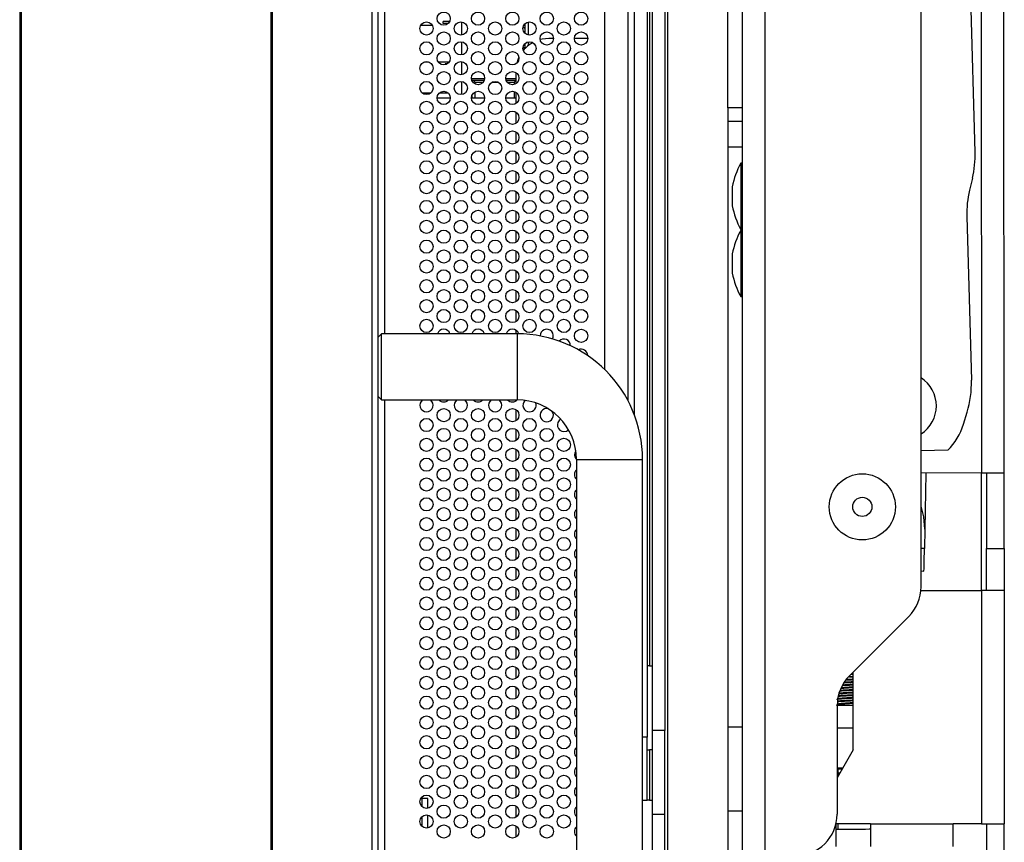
# Model space of a CAD drawing. Header units: millimetres. Extents: x 3619 to 4737, y 1503 to 2366.
# Tile 3 of 256: x 3696 to 3745, y 1812 to 1853. Entities that reach past the tile are written whole.
import ezdxf

# ---------------------------------------------------------------- set-up
doc = ezdxf.new("R2010")
doc.units = ezdxf.units.MM

msp = doc.modelspace()

# ---------------------------------------------------------------- linework, layer by layer
at = {"color": 7, "linetype": 'Continuous', "lineweight": 30}
for p, q in [((3695.6594, 1999.9039), (3695.6594, 1772.9305)), ((3695.7094, 1999.9039), (3695.7094, 1772.9305)), ((3713.4261, 1999.1782), (3713.4261, 1773.6762)), ((3713.7594, 1773.4405), (3713.7594, 1999.4139)), ((3695.7261, 1994.9005), (3695.7261, 1777.9339)), ((3708.3595, 1779.507), (3708.3595, 1993.3469)), ((3708.4061, 1993.3469), (3708.4061, 1779.507)), ((3727.3252, 1943.0529), (3727.3252, 1817.1323)), ((3727.5883, 1943.1835), (3727.5883, 1817.4711)), ((3728.2208, 1943.2685), (3728.2208, 1817.4711)), ((3726.6928, 1833.3623), (3726.6928, 1939.4921)), ((3725.1928, 1835.6701), (3725.1928, 1937.1843)), ((3741.1494, 1824.719), (3741.1494, 1919.7049)), ((3744.1501, 1902.936), (3744.1981, 1830.4613)), ((3745.3377, 1830.4621), (3745.2897, 1902.9559)), ((3732.1358, 1811.1422), (3732.1358, 1879.5529)), ((3733.2754, 1811.1422), (3733.2754, 1879.5529)), ((3743.8776, 1846.6498), (3743.0372, 1876.6464)), ((3731.3958, 1848.8819), (3731.3958, 1860.7363)), ((3715.9594, 1853.1176), (3715.9594, 1853.0305)), ((3717.3601, 1853.2355), (3717.0261, 1853.2355)), ((3717.0261, 1853.1355), (3717.0261, 1853.2355)), ((3717.2865, 1853.1355), (3717.0261, 1853.1355)), ((3717.9595, 1853.2112), (3717.9595, 1852.5479)), ((3721.1633, 1852.6378), (3721.1633, 1853.1213)), ((3716.49, 1853.0305), (3715.8956, 1853.0305)), ((3717.9595, 1852.2112), (3717.9595, 1851.5479)), ((3721.1633, 1851.8745), (3721.1633, 1852.1213)), ((3722.5928, 1852.3805), (3722.3594, 1852.3805)), ((3724.1928, 1852.3805), (3723.6595, 1852.3805)), ((3724.3261, 1852.3752), (3724.1928, 1852.3805)), ((3716.0917, 1851.1972), (3716.2939, 1851.1972)), ((3716.7804, 1851.1972), (3717.3385, 1851.1972)), ((3717.2564, 1851.1106), (3717.1261, 1851.1072)), ((3717.1261, 1851.1072), (3717.1261, 1851.053)), ((3717.9595, 1851.2112), (3717.9595, 1850.5479)), ((3720.6928, 1850.6683), (3720.6928, 1850.0909)), ((3717.9595, 1850.2112), (3717.9595, 1849.5479)), ((3718.4745, 1850.2805), (3719.1111, 1850.2805)), ((3718.4761, 1850.2805), (3718.4761, 1850.2755)), ((3718.5428, 1850.2805), (3718.6428, 1850.1805)), ((3718.6428, 1850.1805), (3719.0602, 1850.1805)), ((3718.6428, 1850.0819), (3718.6428, 1850.1805)), ((3719.5162, 1850.1805), (3719.8027, 1850.1805)), ((3720.2078, 1850.2805), (3720.6928, 1850.2805)), ((3720.2587, 1850.1805), (3720.6095, 1850.1805)), ((3720.6095, 1850.1805), (3720.6928, 1850.2639)), ((3720.6095, 1850.1805), (3720.6095, 1850.0568)), ((3715.9712, 1849.6305), (3716.4144, 1849.6305)), ((3716.8401, 1849.6305), (3717.2788, 1849.6305)), ((3718.6428, 1849.3805), (3718.6428, 1849.6773)), ((3720.6095, 1849.7023), (3720.6095, 1849.3805)), ((3720.6928, 1849.6683), (3720.6928, 1849.0909)), ((3716.7261, 1849.3805), (3717.3928, 1849.3805)), ((3718.4595, 1849.3805), (3719.1261, 1849.3805)), ((3718.4761, 1849.4837), (3718.4761, 1849.3805)), ((3720.1928, 1849.3805), (3720.6928, 1849.3805)), ((3720.6928, 1848.6683), (3720.6928, 1848.0909)), ((3731.3958, 1848.8819), (3731.3958, 1848.2063)), ((3731.3958, 1848.2063), (3731.3958, 1846.9071)), ((3720.6928, 1847.6683), (3720.6928, 1847.0909)), ((3720.6928, 1846.6683), (3720.6928, 1846.0909)), ((3731.3958, 1846.9071), (3731.3958, 1817.6404)), ((3720.6928, 1845.6683), (3720.6928, 1845.0909)), ((3732.1358, 1846.0842), (3732.0512, 1846.0842)), ((3732.0512, 1846.0842), (3732.0512, 1842.7483)), ((3743.7414, 1845.3306), (3743.5966, 1844.7225)), ((3720.6928, 1844.6683), (3720.6928, 1844.0909)), ((3731.6244, 1844.8988), (3731.6244, 1843.9336)), ((3720.6928, 1843.6683), (3720.6928, 1843.0909)), ((3743.4604, 1843.4033), (3743.6919, 1835.1399)), ((3720.6928, 1842.6683), (3720.6928, 1842.0909)), ((3732.0512, 1842.7483), (3732.1358, 1842.7483)), ((3732.1358, 1842.6975), (3732.0512, 1842.6975)), ((3732.0512, 1842.6975), (3732.0512, 1839.3616)), ((3720.6928, 1841.6683), (3720.6928, 1841.0909)), ((3731.6244, 1841.5122), (3731.6244, 1840.547)), ((3720.6928, 1840.6683), (3720.6928, 1840.0909)), ((3720.6928, 1839.6683), (3720.6928, 1839.0909)), ((3732.0512, 1839.3616), (3732.1358, 1839.3616)), ((3720.6928, 1838.6683), (3720.6928, 1838.0909)), ((3720.6928, 1837.6683), (3720.6928, 1837.4805)), ((3713.9261, 1837.4805), (3713.7594, 1837.3139)), ((3720.7594, 1837.4805), (3713.9261, 1837.4805)), ((3713.9261, 1834.1472), (3713.9261, 1837.4805)), ((3720.7594, 1837.4805), (3720.7594, 1834.1472)), ((3713.7594, 1834.3139), (3713.9261, 1834.1472)), ((3713.9261, 1834.1472), (3720.7594, 1834.1472)), ((3720.6928, 1834.1472), (3720.6928, 1834.0909)), ((3720.6928, 1833.6683), (3720.6928, 1833.0909)), ((3743.2943, 1832.9255), (3743.476, 1833.5257)), ((3720.6928, 1832.6683), (3720.6928, 1832.0909)), ((3720.6928, 1831.6683), (3720.6928, 1831.0909)), ((3742.5046, 1831.6044), (3741.1494, 1831.577)), ((3723.7594, 1831.1472), (3723.7594, 1800.4805)), ((3723.7594, 1831.1472), (3727.0928, 1831.1472)), ((3727.0928, 1800.4805), (3727.0928, 1831.1472)), ((3720.6928, 1830.6683), (3720.6928, 1830.0909)), ((3744.1981, 1830.4613), (3741.1494, 1830.4593)), ((3741.3947, 1830.4595), (3741.3401, 1827.6334)), ((3744.4521, 1830.4615), (3744.4546, 1826.6515)), ((3745.3402, 1826.6521), (3745.3377, 1830.4621)), ((3720.6928, 1829.6683), (3720.6928, 1829.0909)), ((3720.6928, 1828.6683), (3720.6928, 1828.0909)), ((3720.6928, 1827.6683), (3720.6928, 1827.0909)), ((3741.3401, 1827.6334), (3741.3212, 1826.6566)), ((3720.6928, 1826.6683), (3720.6928, 1826.0909)), ((3744.4546, 1826.6515), (3745.3402, 1826.6521)), ((3720.6928, 1825.6683), (3720.6928, 1825.0909)), ((3741.1494, 1825.5201), (3741.2992, 1825.5172)), ((3720.6928, 1824.6683), (3720.6928, 1824.0909)), ((3741.1412, 1824.5326), (3744.202, 1824.5347)), ((3744.202, 1824.5347), (3744.2098, 1812.7626)), ((3745.3416, 1824.5354), (3745.3494, 1812.7634)), ((3720.6928, 1823.6683), (3720.6928, 1823.0909)), ((3740.5295, 1823.2223), (3737.5361, 1820.2289)), ((3720.6928, 1822.6683), (3720.6928, 1822.0909)), ((3720.6928, 1821.6683), (3720.6928, 1821.0909)), ((3720.6928, 1820.6683), (3720.6928, 1820.0909)), ((3727.4522, 1820.7307), (3727.3252, 1820.7307)), ((3727.4522, 1820.7307), (3727.5883, 1820.7307)), ((3737.7245, 1820.2892), (3737.5895, 1820.2823)), ((3737.7244, 1820.3222), (3737.6243, 1820.3171)), ((3737.727, 1816.4978), (3737.7244, 1820.4172)), ((3737.7245, 1820.1595), (3737.5322, 1820.147)), ((3737.7245, 1820.1926), (3737.5362, 1820.1803)), ((3720.6928, 1819.6683), (3720.6928, 1819.0909)), ((3720.6928, 1818.6683), (3720.6928, 1818.0909)), ((3736.9034, 1818.7543), (3736.8749, 1818.7377)), ((3737.7255, 1818.7377), (3736.9161, 1818.7377)), ((3736.9161, 1818.7322), (3736.9161, 1813.2589)), ((3720.6928, 1817.6683), (3720.6928, 1817.0909)), ((3728.2208, 1817.4711), (3727.5883, 1817.4711)), ((3727.5883, 1817.4711), (3727.5883, 1813.2377)), ((3728.2208, 1813.2377), (3728.2208, 1817.4711)), ((3731.3958, 1817.6404), (3731.3958, 1813.4071)), ((3727.3252, 1813.9573), (3727.3252, 1817.1323)), ((3720.6928, 1816.6683), (3720.6928, 1816.0909)), ((3727.3252, 1816.4973), (3727.4522, 1816.4973)), ((3727.4522, 1816.4973), (3727.4522, 1813.9573)), ((3727.5883, 1816.4973), (3727.4522, 1816.4973)), ((3737.727, 1816.4978), (3736.9161, 1815.0912)), ((3720.6928, 1815.6683), (3720.6928, 1815.0909)), ((3736.9448, 1815.5661), (3736.9161, 1815.5641)), ((3737.1898, 1815.5661), (3736.9448, 1815.5661)), ((3736.9448, 1815.547), (3736.9448, 1815.3138)), ((3720.6928, 1814.6683), (3720.6928, 1814.0909)), ((3716.2594, 1814.0472), (3715.9047, 1814.0472)), ((3715.9594, 1814.0472), (3715.9594, 1813.6415)), ((3716.2594, 1813.553), (3716.2594, 1814.0472)), ((3727.0928, 1813.9573), (3727.3252, 1813.9573)), ((3727.4522, 1813.9573), (3727.3252, 1813.9573)), ((3727.4522, 1813.9573), (3727.5883, 1813.9573)), ((3720.6928, 1813.6683), (3720.6928, 1813.0909)), ((3731.3958, 1813.4071), (3731.3958, 1811.2904)), ((3732.1358, 1813.4071), (3731.3958, 1813.4071)), ((3715.9594, 1813.1176), (3715.9594, 1812.6415)), ((3716.2594, 1812.553), (3716.2594, 1813.2062)), ((3728.2208, 1813.2377), (3727.5883, 1813.2377)), ((3727.5883, 1813.2377), (3727.5883, 1809.8511)), ((3728.2208, 1809.8511), (3728.2208, 1813.2377)), ((3720.6928, 1812.6683), (3720.6928, 1812.0909)), ((3738.5973, 1812.7589), (3736.8616, 1812.7578)), ((3738.5973, 1812.7589), (3742.7705, 1812.7617)), ((3744.2098, 1812.7626), (3742.7705, 1812.7617)), ((3744.4674, 1807.3898), (3744.4638, 1812.7628)), ((3745.353, 1807.3904), (3745.3494, 1812.7634))]:
    msp.add_line(p, q, dxfattribs=at)
at = {"color": 8, "linetype": 'Continuous', "lineweight": 30}
for p, q in [((3727.4522, 1943.2268), (3727.4522, 1820.7307)), ((3728.3478, 1943.1245), (3728.3478, 1811.3277)), ((3726.3595, 1938.749), (3726.3595, 1834.1054)), ((3714.0928, 1837.4805), (3714.0928, 1935.3739)), ((3721.33, 1853.2069), (3721.33, 1852.5522)), ((3721.33, 1852.2069), (3721.33, 1852.0246)), ((3719.1245, 1850.3472), (3718.461, 1850.3472)), ((3720.6928, 1850.3472), (3720.1944, 1850.3472)), ((3732.1358, 1848.8819), (3731.3958, 1848.8819)), ((3731.3958, 1848.2063), (3732.1358, 1848.2063)), ((3731.3958, 1846.9071), (3732.1358, 1846.9071)), ((3714.0928, 1810.3796), (3714.0928, 1834.1472)), ((3744.202, 1824.5347), (3744.1981, 1830.4613)), ((3741.3212, 1826.6566), (3741.1494, 1826.6599)), ((3732.1358, 1817.6404), (3731.3958, 1817.6404)), ((3737.7262, 1817.5981), (3736.9161, 1817.5981)), ((3727.3252, 1817.1323), (3727.0928, 1817.1323)), ((3736.9448, 1815.547), (3736.9161, 1815.545)), ((3736.9448, 1815.3138), (3736.9161, 1815.314)), ((3736.9448, 1815.5661), (3736.9448, 1815.547)), ((3736.9448, 1815.547), (3737.1788, 1815.547)), ((3736.9448, 1815.3138), (3736.9448, 1815.1411)), ((3737.0444, 1815.3138), (3736.9448, 1815.3138)), ((3736.8559, 1812.7578), (3736.8616, 1812.7578)), ((3736.9448, 1812.7578), (3736.9448, 1812.5038))]:
    msp.add_line(p, q, dxfattribs=at)
at = {"color": 7, "linetype": 'Continuous', "lineweight": 30, "flags": 128}
for points in [[(3721.1633, 1852.8687), (3721.0904, 1852.9239), (3721.067, 1852.9499)], [(3722.3594, 1852.3805), (3722.0343, 1852.3485), (3721.9307, 1852.3245)], [(3721.1597, 1851.8708), (3721.0904, 1851.9239), (3721.067, 1851.9499)], [(3720.8553, 1851.4318), (3720.8197, 1851.3517), (3720.7451, 1851.1283)], [(3723.1261, 1832.5462), (3723.2537, 1832.5716), (3723.3603, 1832.6424)], [(3744.1981, 1830.4613), (3744.4204, 1830.4615), (3744.6342, 1830.4616), (3744.8312, 1830.4618), (3745.0039, 1830.4619), (3745.1457, 1830.462), (3745.251, 1830.462), (3745.3158, 1830.4621), (3745.3377, 1830.4621)], [(3741.3401, 1827.6334), (3741.291, 1828.2539), (3741.1494, 1828.78)], [(3741.2992, 1825.5172), (3741.2996, 1825.5391), (3741.3009, 1825.6039), (3741.3029, 1825.7092), (3741.3056, 1825.8509), (3741.309, 1826.0236), (3741.3128, 1826.2205), (3741.3169, 1826.4343), (3741.3212, 1826.6566)], [(3744.456, 1824.5348), (3744.456, 1824.5755), (3744.4559, 1824.696), (3744.4558, 1824.8916), (3744.4556, 1825.1548), (3744.4554, 1825.4755), (3744.4552, 1825.8415), (3744.4549, 1826.2386), (3744.4546, 1826.6515)], [(3745.3402, 1826.6521), (3745.3405, 1826.2392), (3745.3408, 1825.8421), (3745.341, 1825.4761), (3745.3412, 1825.1554), (3745.3414, 1824.8921), (3745.3415, 1824.6965), (3745.3416, 1824.5761), (3745.3416, 1824.5354)], [(3745.3416, 1824.5354), (3745.3197, 1824.5354), (3745.2549, 1824.5354), (3745.1496, 1824.5353), (3745.0079, 1824.5352), (3744.8352, 1824.5351), (3744.6381, 1824.535), (3744.4244, 1824.5348), (3744.202, 1824.5347)], [(3736.8624, 1811.6181), (3736.8623, 1811.64), (3736.8623, 1811.7049), (3736.8622, 1811.8102), (3736.8621, 1811.9519), (3736.862, 1812.1246), (3736.8619, 1812.3216), (3736.8618, 1812.5354), (3736.8616, 1812.7578)], [(3736.8618, 1812.5038), (3736.9278, 1812.5038), (3737.116, 1812.5039), (3737.3975, 1812.5041), (3737.7296, 1812.5043), (3738.0617, 1812.5046), (3738.3433, 1812.5047), (3738.5314, 1812.5049), (3738.5974, 1812.5049)], [(3738.5973, 1812.7589), (3738.5974, 1812.5366), (3738.5976, 1812.3228), (3738.5977, 1812.1258), (3738.5978, 1811.9531), (3738.5979, 1811.8114), (3738.598, 1811.706), (3738.598, 1811.6412), (3738.598, 1811.6193)], [(3742.7712, 1811.6221), (3742.7712, 1811.644), (3742.7712, 1811.7088), (3742.7711, 1811.8141), (3742.771, 1811.9558), (3742.7709, 1812.1285), (3742.7708, 1812.3256), (3742.7706, 1812.5393), (3742.7705, 1812.7617)], [(3744.2098, 1812.7626), (3744.4321, 1812.7628), (3744.6459, 1812.7629), (3744.843, 1812.763), (3745.0157, 1812.7632), (3745.1574, 1812.7632), (3745.2627, 1812.7633), (3745.3275, 1812.7634), (3745.3494, 1812.7634)]]:
    msp.add_lwpolyline(points, dxfattribs=at)
at = {"color": 7, "linetype": 'Continuous', "lineweight": 30}
for centre, radius in [((3717.0594, 1853.3796), 0.3333), ((3718.7928, 1853.3796), 0.3333), ((3720.5261, 1853.3796), 0.3333), ((3722.2594, 1853.3796), 0.3333), ((3723.9928, 1853.3796), 0.3333), ((3716.1928, 1852.8796), 0.3333), ((3717.9261, 1852.8796), 0.3333), ((3719.6594, 1852.8796), 0.3333), ((3721.3928, 1852.8796), 0.3333), ((3723.1261, 1852.8796), 0.3333), ((3717.0594, 1852.3796), 0.3333), ((3718.7928, 1852.3796), 0.3333), ((3720.5261, 1852.3796), 0.3333), ((3722.2594, 1852.3796), 0.3333), ((3723.9928, 1852.3796), 0.3333), ((3716.1928, 1851.8796), 0.3333), ((3717.9261, 1851.8796), 0.3333), ((3719.6594, 1851.8796), 0.3333), ((3721.3928, 1851.8796), 0.3333), ((3723.1261, 1851.8796), 0.3333), ((3717.0594, 1851.3796), 0.3333), ((3718.7928, 1851.3796), 0.3333), ((3720.5261, 1851.3796), 0.3333), ((3722.2594, 1851.3796), 0.3333), ((3723.9928, 1851.3796), 0.3333), ((3716.1928, 1850.8796), 0.3333), ((3717.9261, 1850.8796), 0.3333), ((3719.6594, 1850.8796), 0.3333), ((3721.3928, 1850.8796), 0.3333), ((3723.1261, 1850.8796), 0.3333), ((3717.0594, 1850.3796), 0.3333), ((3718.7928, 1850.3796), 0.3333), ((3720.5261, 1850.3796), 0.3333), ((3722.2594, 1850.3796), 0.3333), ((3723.9928, 1850.3796), 0.3333), ((3716.1928, 1849.8796), 0.3333), ((3717.9261, 1849.8796), 0.3333), ((3719.6594, 1849.8796), 0.3333), ((3721.3928, 1849.8796), 0.3333), ((3723.1261, 1849.8796), 0.3333), ((3717.0594, 1849.3796), 0.3333), ((3718.7928, 1849.3796), 0.3333), ((3720.5261, 1849.3796), 0.3333), ((3722.2594, 1849.3796), 0.3333), ((3723.9928, 1849.3796), 0.3333), ((3716.1928, 1848.8796), 0.3333), ((3717.9261, 1848.8796), 0.3333), ((3719.6594, 1848.8796), 0.3333), ((3721.3928, 1848.8796), 0.3333), ((3723.1261, 1848.8796), 0.3333), ((3717.0594, 1848.3796), 0.3333), ((3718.7928, 1848.3796), 0.3333), ((3720.5261, 1848.3796), 0.3333), ((3722.2594, 1848.3796), 0.3333), ((3723.9928, 1848.3796), 0.3333), ((3716.1928, 1847.8796), 0.3333), ((3717.9261, 1847.8796), 0.3333), ((3719.6594, 1847.8796), 0.3333), ((3721.3928, 1847.8796), 0.3333), ((3723.1261, 1847.8796), 0.3333), ((3717.0594, 1847.3796), 0.3333), ((3718.7928, 1847.3796), 0.3333), ((3720.5261, 1847.3796), 0.3333), ((3722.2594, 1847.3796), 0.3333), ((3723.9928, 1847.3796), 0.3333), ((3716.1928, 1846.8796), 0.3333), ((3717.9261, 1846.8796), 0.3333), ((3719.6594, 1846.8796), 0.3333), ((3721.3928, 1846.8796), 0.3333), ((3723.1261, 1846.8796), 0.3333), ((3717.0594, 1846.3796), 0.3333), ((3718.7928, 1846.3796), 0.3333), ((3720.5261, 1846.3796), 0.3333), ((3722.2594, 1846.3796), 0.3333), ((3723.9928, 1846.3796), 0.3333), ((3716.1928, 1845.8796), 0.3333), ((3717.9261, 1845.8796), 0.3333), ((3719.6594, 1845.8796), 0.3333), ((3721.3928, 1845.8796), 0.3333), ((3723.1261, 1845.8796), 0.3333), ((3717.0594, 1845.3796), 0.3333), ((3718.7928, 1845.3796), 0.3333), ((3720.5261, 1845.3796), 0.3333), ((3722.2594, 1845.3796), 0.3333), ((3723.9928, 1845.3796), 0.3333), ((3716.1928, 1844.8796), 0.3333), ((3717.9261, 1844.8796), 0.3333), ((3719.6594, 1844.8796), 0.3333), ((3721.3928, 1844.8796), 0.3333), ((3723.1261, 1844.8796), 0.3333), ((3717.0594, 1844.3796), 0.3333), ((3718.7928, 1844.3796), 0.3333), ((3720.5261, 1844.3796), 0.3333), ((3722.2594, 1844.3796), 0.3333), ((3723.9928, 1844.3796), 0.3333), ((3716.1928, 1843.8796), 0.3333), ((3717.9261, 1843.8796), 0.3333), ((3719.6594, 1843.8796), 0.3333), ((3721.3928, 1843.8796), 0.3333), ((3723.1261, 1843.8796), 0.3333), ((3717.0594, 1843.3796), 0.3333), ((3718.7928, 1843.3796), 0.3333), ((3720.5261, 1843.3796), 0.3333), ((3722.2594, 1843.3796), 0.3333), ((3723.9928, 1843.3796), 0.3333), ((3716.1928, 1842.8796), 0.3333), ((3717.9261, 1842.8796), 0.3333), ((3719.6594, 1842.8796), 0.3333), ((3721.3928, 1842.8796), 0.3333), ((3723.1261, 1842.8796), 0.3333), ((3717.0594, 1842.3796), 0.3333), ((3718.7928, 1842.3796), 0.3333), ((3720.5261, 1842.3796), 0.3333), ((3722.2594, 1842.3796), 0.3333), ((3723.9928, 1842.3796), 0.3333), ((3716.1928, 1841.8796), 0.3333), ((3717.9261, 1841.8796), 0.3333), ((3719.6594, 1841.8796), 0.3333), ((3721.3928, 1841.8796), 0.3333), ((3723.1261, 1841.8796), 0.3333), ((3717.0594, 1841.3796), 0.3333), ((3718.7928, 1841.3796), 0.3333), ((3720.5261, 1841.3796), 0.3333), ((3722.2594, 1841.3796), 0.3333), ((3723.9928, 1841.3796), 0.3333), ((3716.1928, 1840.8796), 0.3333), ((3717.9261, 1840.8796), 0.3333), ((3719.6594, 1840.8796), 0.3333), ((3721.3928, 1840.8796), 0.3333), ((3723.1261, 1840.8796), 0.3333), ((3717.0594, 1840.3796), 0.3333), ((3718.7928, 1840.3796), 0.3333), ((3720.5261, 1840.3796), 0.3333), ((3722.2594, 1840.3796), 0.3333), ((3723.9928, 1840.3796), 0.3333), ((3716.1928, 1839.8796), 0.3333), ((3717.9261, 1839.8796), 0.3333), ((3719.6594, 1839.8796), 0.3333), ((3721.3928, 1839.8796), 0.3333), ((3723.1261, 1839.8796), 0.3333), ((3717.0594, 1839.3796), 0.3333), ((3718.7928, 1839.3796), 0.3333), ((3720.5261, 1839.3796), 0.3333), ((3722.2594, 1839.3796), 0.3333), ((3723.9928, 1839.3796), 0.3333), ((3716.1928, 1838.8796), 0.3333), ((3717.9261, 1838.8796), 0.3333), ((3719.6594, 1838.8796), 0.3333), ((3721.3928, 1838.8796), 0.3333), ((3723.1261, 1838.8796), 0.3333), ((3717.0594, 1838.3796), 0.3333), ((3718.7928, 1838.3796), 0.3333), ((3720.5261, 1838.3796), 0.3333), ((3722.2594, 1838.3796), 0.3333), ((3723.9928, 1838.3796), 0.3333), ((3716.1928, 1837.8796), 0.3333), ((3717.9261, 1837.8796), 0.3333), ((3719.6594, 1837.8796), 0.3333), ((3721.3928, 1837.8796), 0.3333), ((3723.1261, 1837.8796), 0.3333), ((3723.9928, 1837.3796), 0.3333), ((3717.0594, 1833.3796), 0.3333), ((3718.7928, 1833.3796), 0.3333), ((3720.5261, 1833.3796), 0.3333), ((3716.1928, 1832.8796), 0.3333), ((3717.9261, 1832.8796), 0.3333), ((3719.6594, 1832.8796), 0.3333), ((3721.3928, 1832.8796), 0.3333), ((3717.0594, 1832.3796), 0.3333), ((3718.7928, 1832.3796), 0.3333), ((3720.5261, 1832.3796), 0.3333), ((3722.2594, 1832.3796), 0.3333), ((3716.1928, 1831.8796), 0.3333), ((3717.9261, 1831.8796), 0.3333), ((3719.6594, 1831.8796), 0.3333), ((3721.3928, 1831.8796), 0.3333), ((3723.1261, 1831.8796), 0.3333), ((3717.0594, 1831.3796), 0.3333), ((3718.7928, 1831.3796), 0.3333), ((3720.5261, 1831.3796), 0.3333), ((3722.2594, 1831.3796), 0.3333), ((3716.1928, 1830.8796), 0.3333), ((3717.9261, 1830.8796), 0.3333), ((3719.6594, 1830.8796), 0.3333), ((3721.3928, 1830.8796), 0.3333), ((3723.1261, 1830.8796), 0.3333), ((3717.0594, 1830.3796), 0.3333), ((3718.7928, 1830.3796), 0.3333), ((3720.5261, 1830.3796), 0.3333), ((3722.2594, 1830.3796), 0.3333), ((3738.1861, 1828.7529), 1.6679), ((3716.1928, 1829.8796), 0.3333), ((3717.9261, 1829.8796), 0.3333), ((3719.6594, 1829.8796), 0.3333), ((3721.3928, 1829.8796), 0.3333), ((3723.1261, 1829.8796), 0.3333), ((3717.0594, 1829.3796), 0.3333), ((3718.7928, 1829.3796), 0.3333), ((3720.5261, 1829.3796), 0.3333), ((3722.2594, 1829.3796), 0.3333), ((3738.1861, 1828.7529), 0.4826), ((3716.1928, 1828.8796), 0.3333), ((3717.9261, 1828.8796), 0.3333), ((3719.6594, 1828.8796), 0.3333), ((3721.3928, 1828.8796), 0.3333), ((3723.1261, 1828.8796), 0.3333), ((3717.0594, 1828.3796), 0.3333), ((3718.7928, 1828.3796), 0.3333), ((3720.5261, 1828.3796), 0.3333), ((3722.2594, 1828.3796), 0.3333), ((3716.1928, 1827.8796), 0.3333), ((3717.9261, 1827.8796), 0.3333), ((3719.6594, 1827.8796), 0.3333), ((3721.3928, 1827.8796), 0.3333), ((3723.1261, 1827.8796), 0.3333), ((3717.0594, 1827.3796), 0.3333), ((3718.7928, 1827.3796), 0.3333), ((3720.5261, 1827.3796), 0.3333), ((3722.2594, 1827.3796), 0.3333), ((3716.1928, 1826.8796), 0.3333), ((3717.9261, 1826.8796), 0.3333), ((3719.6594, 1826.8796), 0.3333), ((3721.3928, 1826.8796), 0.3333), ((3723.1261, 1826.8796), 0.3333), ((3717.0594, 1826.3796), 0.3333), ((3718.7928, 1826.3796), 0.3333), ((3720.5261, 1826.3796), 0.3333), ((3722.2594, 1826.3796), 0.3333), ((3716.1928, 1825.8796), 0.3333), ((3717.9261, 1825.8796), 0.3333), ((3719.6594, 1825.8796), 0.3333), ((3721.3928, 1825.8796), 0.3333), ((3723.1261, 1825.8796), 0.3333), ((3717.0594, 1825.3796), 0.3333), ((3718.7928, 1825.3796), 0.3333), ((3720.5261, 1825.3796), 0.3333), ((3722.2594, 1825.3796), 0.3333), ((3716.1928, 1824.8796), 0.3333), ((3717.9261, 1824.8796), 0.3333), ((3719.6594, 1824.8796), 0.3333), ((3721.3928, 1824.8796), 0.3333), ((3723.1261, 1824.8796), 0.3333), ((3717.0594, 1824.3796), 0.3333), ((3718.7928, 1824.3796), 0.3333), ((3720.5261, 1824.3796), 0.3333), ((3722.2594, 1824.3796), 0.3333), ((3716.1928, 1823.8796), 0.3333), ((3717.9261, 1823.8796), 0.3333), ((3719.6594, 1823.8796), 0.3333), ((3721.3928, 1823.8796), 0.3333), ((3723.1261, 1823.8796), 0.3333), ((3717.0594, 1823.3796), 0.3333), ((3718.7928, 1823.3796), 0.3333), ((3720.5261, 1823.3796), 0.3333), ((3722.2594, 1823.3796), 0.3333), ((3716.1928, 1822.8796), 0.3333), ((3717.9261, 1822.8796), 0.3333), ((3719.6594, 1822.8796), 0.3333), ((3721.3928, 1822.8796), 0.3333), ((3723.1261, 1822.8796), 0.3333), ((3717.0594, 1822.3796), 0.3333), ((3718.7928, 1822.3796), 0.3333), ((3720.5261, 1822.3796), 0.3333), ((3722.2594, 1822.3796), 0.3333), ((3716.1928, 1821.8796), 0.3333), ((3717.9261, 1821.8796), 0.3333), ((3719.6594, 1821.8796), 0.3333), ((3721.3928, 1821.8796), 0.3333), ((3723.1261, 1821.8796), 0.3333), ((3717.0594, 1821.3796), 0.3333), ((3718.7928, 1821.3796), 0.3333), ((3720.5261, 1821.3796), 0.3333), ((3722.2594, 1821.3796), 0.3333), ((3716.1928, 1820.8796), 0.3333), ((3717.9261, 1820.8796), 0.3333), ((3719.6594, 1820.8796), 0.3333), ((3721.3928, 1820.8796), 0.3333), ((3723.1261, 1820.8796), 0.3333), ((3717.0594, 1820.3796), 0.3333), ((3718.7928, 1820.3796), 0.3333), ((3720.5261, 1820.3796), 0.3333), ((3722.2594, 1820.3796), 0.3333), ((3716.1928, 1819.8796), 0.3333), ((3717.9261, 1819.8796), 0.3333), ((3719.6594, 1819.8796), 0.3333), ((3721.3928, 1819.8796), 0.3333), ((3723.1261, 1819.8796), 0.3333), ((3717.0594, 1819.3796), 0.3333), ((3718.7928, 1819.3796), 0.3333), ((3720.5261, 1819.3796), 0.3333), ((3722.2594, 1819.3796), 0.3333), ((3716.1928, 1818.8796), 0.3333), ((3717.9261, 1818.8796), 0.3333), ((3719.6594, 1818.8796), 0.3333), ((3721.3928, 1818.8796), 0.3333), ((3723.1261, 1818.8796), 0.3333), ((3717.0594, 1818.3796), 0.3333), ((3718.7928, 1818.3796), 0.3333), ((3720.5261, 1818.3796), 0.3333), ((3722.2594, 1818.3796), 0.3333), ((3716.1928, 1817.8796), 0.3333), ((3717.9261, 1817.8796), 0.3333), ((3719.6594, 1817.8796), 0.3333), ((3721.3928, 1817.8796), 0.3333), ((3723.1261, 1817.8796), 0.3333), ((3717.0594, 1817.3796), 0.3333), ((3718.7928, 1817.3796), 0.3333), ((3720.5261, 1817.3796), 0.3333), ((3722.2594, 1817.3796), 0.3333), ((3716.1928, 1816.8796), 0.3333), ((3717.9261, 1816.8796), 0.3333), ((3719.6594, 1816.8796), 0.3333), ((3721.3928, 1816.8796), 0.3333), ((3723.1261, 1816.8796), 0.3333), ((3717.0594, 1816.3796), 0.3333), ((3718.7928, 1816.3796), 0.3333), ((3720.5261, 1816.3796), 0.3333), ((3722.2594, 1816.3796), 0.3333), ((3716.1928, 1815.8796), 0.3333), ((3717.9261, 1815.8796), 0.3333), ((3719.6594, 1815.8796), 0.3333), ((3721.3928, 1815.8796), 0.3333), ((3723.1261, 1815.8796), 0.3333), ((3717.0594, 1815.3796), 0.3333), ((3718.7928, 1815.3796), 0.3333), ((3720.5261, 1815.3796), 0.3333), ((3722.2594, 1815.3796), 0.3333), ((3716.1928, 1814.8796), 0.3333), ((3717.9261, 1814.8796), 0.3333), ((3719.6594, 1814.8796), 0.3333), ((3721.3928, 1814.8796), 0.3333), ((3723.1261, 1814.8796), 0.3333), ((3717.0594, 1814.3796), 0.3333), ((3718.7928, 1814.3796), 0.3333), ((3720.5261, 1814.3796), 0.3333), ((3722.2594, 1814.3796), 0.3333), ((3716.1928, 1813.8796), 0.3333), ((3717.9261, 1813.8796), 0.3333), ((3719.6594, 1813.8796), 0.3333), ((3721.3928, 1813.8796), 0.3333), ((3723.1261, 1813.8796), 0.3333), ((3717.0594, 1813.3796), 0.3333), ((3718.7928, 1813.3796), 0.3333), ((3720.5261, 1813.3796), 0.3333), ((3722.2594, 1813.3796), 0.3333), ((3716.1928, 1812.8796), 0.3333), ((3717.9261, 1812.8796), 0.3333), ((3719.6594, 1812.8796), 0.3333), ((3721.3928, 1812.8796), 0.3333), ((3723.1261, 1812.8796), 0.3333), ((3717.0594, 1812.3796), 0.3333), ((3718.7928, 1812.3796), 0.3333), ((3720.5261, 1812.3796), 0.3333), ((3722.2594, 1812.3796), 0.3333)]:
    msp.add_circle(centre, radius, dxfattribs=at)
for centre, radius, start, end in [((3722.3594, 1850.7139), 1.6667, 118.95846, 140.37645), ((3738.7996, 1846.5075), 5.08, 346.60486, 1.60486), ((3735.7765, 1844.0734), 4.2333, 151.64236, 168.75681), ((3748.5384, 1843.5456), 5.08, 166.60486, 181.60486), ((3735.7765, 1844.759), 4.2333, 191.24319, 208.35764), ((3735.7765, 1840.6868), 4.2333, 151.64236, 168.75681), ((3735.7765, 1841.3724), 4.2333, 191.24319, 208.35764), ((3717.0594, 1837.3796), 0.3333, 17.63146, 162.36854), ((3718.7928, 1837.3796), 0.3333, 17.63146, 162.36854), ((3720.5261, 1837.3796), 0.3333, 17.52977, 162.36854), ((3722.2594, 1837.3796), 0.3333, 331.65695, 181.27803), ((3720.7594, 1831.1472), 6.3333, 0, 90), ((3723.1261, 1836.8796), 0.3333, 359.41736, 135.71508), ((3723.9928, 1836.3796), 0.3333, 0.20251, 116.36965), ((3740.2555, 1833.8454), 1.6679, 302.4098, 57.5902), ((3738.6139, 1834.9976), 5.08, 343.15778, 1.60486), ((3716.1928, 1833.8796), 0.3333, 126.59272, 270), ((3716.1928, 1833.8796), 0.3333, 270, 53.40728), ((3717.0594, 1834.3796), 0.3333, 224.19534, 270), ((3717.0594, 1834.3796), 0.3333, 270, 315.80466), ((3717.9261, 1833.8796), 0.3333, 126.59272, 270), ((3717.9261, 1833.8796), 0.3333, 270, 53.40728), ((3718.7928, 1834.3796), 0.3333, 224.19534, 270), ((3718.7928, 1834.3796), 0.3333, 270, 315.80466), ((3719.6594, 1833.8796), 0.3333, 126.59272, 270), ((3719.6594, 1833.8796), 0.3333, 270, 53.40728), ((3720.5261, 1834.3796), 0.3333, 224.19534, 270), ((3720.5261, 1834.3796), 0.3333, 270, 315.80339), ((3720.7594, 1831.1472), 3, 0, 90), ((3721.3928, 1833.8796), 0.3333, 133.82076, 270), ((3721.3928, 1833.8796), 0.3333, 270, 20.07907), ((3722.2594, 1833.3796), 0.3333, 78.69369, 270), ((3722.2594, 1833.3796), 0.3333, 270, 33.50949), ((3723.1261, 1832.8796), 0.3333, 117.77285, 270), ((3740.2555, 1833.8454), 3.175, 315.1033, 343.15778), ((3723.9928, 1831.3796), 0.3333, 142.64948, 225.573), ((3723.9928, 1830.3796), 0.3333, 134.427, 225.573), ((3723.9928, 1829.3796), 0.3333, 134.427, 225.573), ((3723.9928, 1828.3796), 0.3333, 134.427, 225.573), ((3723.9928, 1827.3796), 0.3333, 134.427, 225.573), ((3723.9928, 1826.3796), 0.3333, 134.427, 225.573), ((3723.9928, 1825.3796), 0.3333, 134.427, 225.573), ((3723.9928, 1824.3796), 0.3333, 134.427, 225.573), ((3739.0328, 1824.719), 2.1167, 315, 0), ((3723.9928, 1823.3796), 0.3333, 134.427, 225.573), ((3723.9928, 1822.3796), 0.3333, 134.427, 225.573), ((3723.9928, 1821.3796), 0.3333, 134.427, 225.573), ((3723.9928, 1820.3796), 0.3333, 134.427, 225.573), ((3739.0328, 1818.7322), 2.1167, 135, 180), ((3723.9928, 1819.3796), 0.3333, 134.427, 225.573), ((3723.9928, 1818.3796), 0.3333, 134.427, 225.573), ((3723.9928, 1817.3796), 0.3333, 134.427, 225.573), ((3723.9928, 1816.3796), 0.3333, 134.427, 225.573), ((3723.9928, 1815.3796), 0.3333, 134.427, 225.573), ((3723.9928, 1814.3796), 0.3333, 134.427, 225.573), ((3723.9928, 1813.3796), 0.3333, 134.427, 225.573), ((3734.7994, 1813.2589), 2.1167, 270, 0), ((3723.9928, 1812.3796), 0.3333, 134.427, 225.573)]:
    msp.add_arc(centre, radius, start, end, dxfattribs=at)
for points, knots in [([(3737.7248, 1819.7931), (3737.6582, 1819.7897), (3737.4907, 1819.7813), (3737.3245, 1819.772), (3737.2244, 1819.7663)], [0, 0, 0, 0, 0.3970427, 1, 1, 1, 1]), ([(3737.7247, 1819.895), (3737.6588, 1819.8907), (3737.5137, 1819.8815), (3737.3698, 1819.8712), (3737.2913, 1819.8656)], [0, 0, 0, 0, 0.4540774, 1, 1, 1, 1]), ([(3737.7247, 1819.928), (3737.6588, 1819.9238), (3737.5215, 1819.915), (3737.3854, 1819.9054), (3737.3146, 1819.9003)], [0, 0, 0, 0, 0.4800214, 1, 1, 1, 1]), ([(3737.7246, 1820.0246), (3737.6581, 1820.0213), (3737.5449, 1820.0156), (3737.4327, 1820.0093), (3737.3864, 1820.0068)], [0, 0, 0, 0, 0.5876038, 1, 1, 1, 1]), ([(3737.7246, 1820.0577), (3737.6581, 1820.0543), (3737.5527, 1820.0491), (3737.4481, 1820.0433), (3737.4095, 1820.0411)], [0, 0, 0, 0, 0.6308982, 1, 1, 1, 1]), ([(3737.7251, 1819.3658), (3737.6593, 1819.3616), (3737.5119, 1819.3521), (3737.2798, 1819.3359), (3737.1045, 1819.3224), (3737.0481, 1819.3154), (3737.0342, 1819.3136)], [0, 0, 0, 0, 0.25734891, 0.57639181, 0.89543454, 1, 1, 1, 1]), ([(3737.725, 1819.3989), (3737.6592, 1819.3947), (3737.5118, 1819.3852), (3737.2801, 1819.369), (3737.1075, 1819.3557), (3737.0529, 1819.349), (3737.0411, 1819.3475)], [0, 0, 0, 0, 0.261564, 0.5858701, 0.9101756, 1, 1, 1, 1]), ([(3737.725, 1819.4954), (3737.6591, 1819.4921), (3737.4903, 1819.4835), (3737.2444, 1819.4705), (3737.1122, 1819.4616), (3737.0636, 1819.4583)], [0, 0, 0, 0, 0.2879562, 0.7378549, 1, 1, 1, 1]), ([(3737.725, 1819.5285), (3737.6591, 1819.5252), (3737.4903, 1819.5166), (3737.247, 1819.5037), (3737.1169, 1819.4949), (3737.0704, 1819.4918)], [0, 0, 0, 0, 0.2913574, 0.7466218, 1, 1, 1, 1]), ([(3737.7249, 1819.6304), (3737.6596, 1819.6262), (3737.5133, 1819.6167), (3737.2824, 1819.6011), (3737.1599, 1819.5904), (3737.1024, 1819.5854)], [0, 0, 0, 0, 0.2996421, 0.6714457, 1, 1, 1, 1]), ([(3737.7249, 1819.6635), (3737.6596, 1819.6592), (3737.5134, 1819.6498), (3737.2916, 1819.6348), (3737.1762, 1819.6248), (3737.126, 1819.6205)], [0, 0, 0, 0, 0.3130318, 0.70149329, 1, 1, 1, 1]), ([(3737.7248, 1819.76), (3737.6594, 1819.7567), (3737.4917, 1819.7481), (3737.2969, 1819.7382), (3737.2058, 1819.7322), (3737.2011, 1819.7318)], [0, 0, 0, 0, 0.3774436, 0.9676799, 1, 1, 1, 1]), ([(3737.7252, 1819.1012), (3737.6596, 1819.097), (3737.5126, 1819.0875), (3737.2768, 1819.0714), (3737.0673, 1819.054), (3736.9365, 1819.0392), (3736.8842, 1819.0261), (3736.9063, 1819.0198), (3736.9089, 1819.0191)], [0, 0, 0, 0, 0.1640508, 0.367249, 0.5704468, 0.7672914, 0.9722755, 1, 1, 1, 1]), ([(3737.7254, 1818.8367), (3737.6597, 1818.8324), (3737.5126, 1818.823), (3737.2768, 1818.8068), (3737.0673, 1818.7894), (3736.9365, 1818.7746), (3736.8842, 1818.7615), (3736.9063, 1818.7553), (3736.9089, 1818.7545)], [0, 0, 0, 0, 0.1641709, 0.3673399, 0.5705085, 0.7673249, 0.9722795, 1, 1, 1, 1]), ([(3737.7252, 1819.1343), (3737.6596, 1819.1301), (3737.5128, 1819.1206), (3737.2755, 1819.1044), (3737.0718, 1819.0871), (3736.9439, 1819.0746), (3736.9285, 1819.0657), (3736.923, 1819.0626)], [0, 0, 0, 0, 0.18708384, 0.41883771, 0.65059083, 0.87509851, 1, 1, 1, 1]), ([(3737.7254, 1818.8697), (3737.6597, 1818.8655), (3737.5128, 1818.856), (3737.2755, 1818.8399), (3737.0718, 1818.8225), (3736.9439, 1818.81), (3736.9285, 1818.8012), (3736.923, 1818.798)], [0, 0, 0, 0, 0.1872178, 0.4189332, 0.6506486, 0.875119, 1, 1, 1, 1]), ([(3737.7253, 1818.9663), (3737.6587, 1818.9629), (3737.4881, 1818.9543), (3737.2139, 1818.9392), (3737.012, 1818.9271), (3736.9547, 1818.922), (3736.9547, 1818.922)], [0, 0, 0, 0, 0.2426708, 0.6211521, 0.9996332, 1, 1, 1, 1]), ([(3737.7253, 1818.9994), (3737.6592, 1818.996), (3737.4898, 1818.9874), (3737.2047, 1818.9722), (3737.0418, 1818.961), (3736.9615, 1818.9555)], [0, 0, 0, 0, 0.245104, 0.6274229, 1, 1, 1, 1]), ([(3737.7252, 1819.2309), (3737.6591, 1819.2275), (3737.49, 1819.2189), (3737.2233, 1819.2047), (3737.0747, 1819.1946), (3737.0091, 1819.1901)], [0, 0, 0, 0, 0.263378, 0.6745182, 1, 1, 1, 1]), ([(3737.7251, 1819.2639), (3737.6591, 1819.2606), (3737.49, 1819.252), (3737.2259, 1819.238), (3737.0794, 1819.228), (3737.0159, 1819.2236)], [0, 0, 0, 0, 0.2662147, 0.6818305, 1, 1, 1, 1])]:
    msp.add_open_spline(points, degree=3, knots=knots, dxfattribs=at)

doc.saveas('drawing.dxf')
